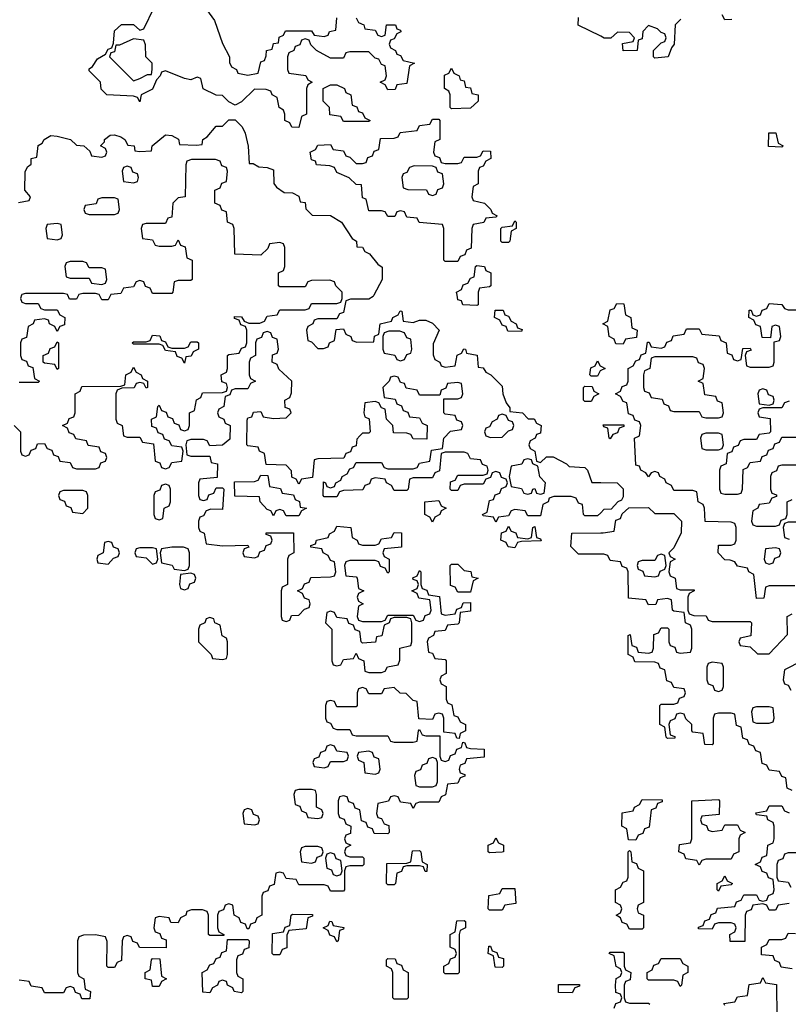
# Model space of a CAD drawing. Header units: inches. Extents: x 2774406 to 2911609, y 892737 to 1000506.
# Tile 68 of 79: x 2898172 to 2900590, y 897770 to 900867. Entities that reach past the tile are written whole.
import ezdxf

# ---------------------------------------------------------------- set-up
doc = ezdxf.new("R2010")
doc.units = ezdxf.units.IN
doc.header["$MEASUREMENT"] = 0
for name, color, linetype in [('C8899', 7, 'Continuous'), ('C8990', 7, 'Continuous'), ('C9809', 7, 'Continuous'), ('C9900', 7, 'Continuous')]:
    doc.layers.add(name, color=color, linetype=linetype)

msp = doc.modelspace()

# ---------------------------------------------------------------- linework, layer by layer
at = {"layer": 'C8899', "color": 6}
for points in [[(2898154, 899590), (2898174, 899570), (2898174, 899510), (2898178, 899498), (2898190, 899494), (2898202, 899498), (2898207.3, 899512.7), (2898222, 899518), (2898227.3, 899532.7), (2898250, 899534), (2898258, 899518), (2898272.7, 899512.7), (2898278, 899498), (2898292.7, 899492.7), (2898298, 899478), (2898330, 899474), (2898338, 899458), (2898350, 899454), (2898410, 899454), (2898422, 899458), (2898427.3, 899472.7), (2898442, 899478), (2898446, 899490), (2898442, 899502), (2898427.3, 899507.3), (2898422, 899522), (2898387.3, 899527.3), (2898382, 899542), (2898348.4, 899548.4), (2898342, 899562), (2898327.3, 899567.3), (2898322, 899582), (2898306, 899590), (2898322, 899598), (2898327.3, 899612.7), (2898342, 899618), (2898346, 899630), (2898346, 899690), (2898362, 899698), (2898367.3, 899712.7), (2898490, 899714), (2898502, 899718), (2898506, 899750), (2898522, 899758), (2898530, 899774), (2898538, 899758), (2898554, 899750), (2898558, 899738), (2898574, 899730), (2898574, 899710), (2898570, 899708), (2898562, 899722), (2898550, 899726), (2898538, 899722), (2898531.6, 899708.4), (2898492.7, 899707.3), (2898478, 899702), (2898474, 899690), (2898474, 899610), (2898478, 899598), (2898494, 899590), (2898498, 899558), (2898510, 899554), (2898550, 899554), (2898558, 899538), (2898592.7, 899532.7), (2898598, 899478), (2898612.7, 899472.7), (2898618, 899458), (2898630, 899454), (2898642, 899458), (2898650, 899474), (2898682, 899478), (2898686, 899510), (2898682, 899522), (2898650, 899526), (2898642, 899542), (2898627.3, 899547.3), (2898622, 899562), (2898607.3, 899567.3), (2898602, 899582), (2898587.3, 899587.3), (2898586, 899610), (2898602, 899618), (2898606, 899650), (2898610, 899654), (2898618, 899638), (2898632.7, 899632.7), (2898638, 899618), (2898652.7, 899612.7), (2898658, 899598), (2898672.7, 899592.7), (2898678, 899578), (2898690, 899574), (2898702, 899578), (2898706, 899590), (2898706, 899630), (2898722, 899638), (2898728.4, 899671.6), (2898742, 899678), (2898747.3, 899692.7), (2898810, 899694), (2898822, 899698), (2898826, 899710), (2898822, 899722), (2898807.3, 899727.3), (2898806, 899750), (2898822, 899758), (2898826, 899770), (2898826, 899810), (2898830, 899814), (2898862, 899818), (2898870, 899834), (2898882, 899838), (2898886, 899850), (2898886, 899890), (2898882, 899902), (2898867.3, 899907.3), (2898862, 899922), (2898847.3, 899927.3), (2898847.3, 899932.7), (2898870, 899932), (2898878, 899918), (2898892.7, 899912.7), (2898927.3, 899912.7), (2898942, 899918), (2898950, 899934), (2898982, 899938), (2898990, 899954), (2899070, 899954), (2899082, 899958), (2899090, 899974), (2899170, 899974), (2899182, 899978), (2899186, 899990), (2899186, 900000)], [(2898177.3, 900000), (2898174, 899990), (2898178, 899978), (2898190, 899974), (2898230, 899974), (2898238, 899958), (2898250, 899954), (2898290, 899954), (2898298, 899938), (2898314, 899930), (2898312.7, 899907.3), (2898298, 899902), (2898290, 899886), (2898282, 899902), (2898266, 899910), (2898262, 899922), (2898250, 899926), (2898218, 899922), (2898214, 899910), (2898198, 899902), (2898192.7, 899867.3), (2898178, 899862), (2898174, 899850), (2898174, 899810), (2898178, 899798), (2898192.7, 899792.7), (2898198, 899778), (2898212.7, 899772.7), (2898218, 899738), (2898234, 899730), (2898230, 899726), (2898170, 899726)], [(2898356.9, 900000), (2898350, 899988), (2898328, 899988), (2898322.9, 900000)], [(2898457, 900000), (2898450, 899986), (2898430, 899986), (2898423, 900000)], [(2899285.5, 900000), (2899283.6, 899996.4), (2899270, 899988), (2899212, 899988), (2899198, 899982), (2899190, 899946), (2899178, 899942), (2899170, 899926), (2899110, 899926), (2899098, 899922), (2899094, 899910), (2899078, 899902), (2899074, 899890), (2899078, 899858), (2899090, 899854), (2899110, 899832), (2899127.3, 899832.7), (2899142, 899838), (2899146, 899850), (2899162, 899858), (2899167.3, 899892.7), (2899190, 899894), (2899198, 899878), (2899214, 899870), (2899218, 899858), (2899232.7, 899852.7), (2899286, 899854), (2899288.4, 899871.6), (2899302, 899878), (2899306, 899910), (2899342, 899918), (2899346, 899930), (2899362, 899938), (2899368.8, 899951.1), (2899374, 899950), (2899378, 899918), (2899410, 899914), (2899430, 899922), (2899450, 899922), (2899470, 899912), (2899491, 899890), (2899472.7, 899847.3), (2899472.7, 899812.7), (2899478, 899798), (2899494, 899790), (2899498, 899778), (2899510, 899774), (2899542, 899778), (2899548.4, 899811.6), (2899562, 899818), (2899568.8, 899831.1), (2899574, 899830), (2899578, 899818), (2899611.3, 899811.3), (2899614, 899774), (2899630, 899772), (2899638, 899758), (2899654, 899750), (2899690, 899714), (2899691.3, 899690), (2899702, 899662), (2899714, 899646), (2899714, 899634), (2899754, 899630), (2899771.6, 899611.6), (2899790, 899611), (2899798, 899598), (2899812, 899590), (2899810, 899566), (2899798, 899562), (2899794, 899550), (2899778, 899542), (2899774, 899530), (2899778, 899518), (2899792, 899510), (2899798, 899478), (2899810, 899474), (2899828.7, 899491.3), (2899850, 899491.3), (2899892, 899470), (2899901, 899461), (2899950, 899458), (2899958, 899450), (2899971.6, 899411.6), (2900000, 899411)], [(2899614, 900000), (2899614, 899970), (2899610, 899968), (2899566, 899970), (2899562, 899982), (2899550, 899986), (2899547.7, 900000)], [(2900000, 899316), (2899990, 899306), (2899950, 899306), (2899946, 899310), (2899942, 899342), (2899930, 899346), (2899922, 899362), (2899907.3, 899367.3), (2899852.7, 899367.3), (2899838, 899362), (2899834, 899350), (2899818, 899342), (2899810, 899306), (2899770, 899306), (2899762, 899322), (2899730, 899326), (2899718, 899322), (2899710, 899306), (2899678, 899302), (2899670, 899286), (2899662, 899302), (2899630, 899306), (2899628, 899310), (2899642, 899318), (2899650, 899354), (2899662, 899358), (2899667.3, 899372.7), (2899682, 899378), (2899687.3, 899392.7), (2899702, 899398), (2899706, 899410), (2899702, 899422), (2899687.3, 899427.3), (2899682, 899442), (2899670, 899446), (2899658, 899442), (2899652.7, 899427.3), (2899638, 899422), (2899630, 899406), (2899570, 899406), (2899558, 899402), (2899550, 899386), (2899530, 899386), (2899526, 899390), (2899527.3, 899412.7), (2899542, 899418), (2899550, 899434), (2899630, 899434), (2899642, 899438), (2899646, 899450), (2899642, 899462), (2899627.3, 899467.3), (2899622, 899482), (2899590, 899486), (2899582, 899502), (2899570, 899506), (2899510, 899506), (2899498, 899502), (2899492.7, 899447.3), (2899478, 899442), (2899470, 899426), (2899410, 899426), (2899398, 899422), (2899394, 899390), (2899390, 899386), (2899350, 899386), (2899342, 899402), (2899326, 899410), (2899322, 899422), (2899290, 899426), (2899278, 899422), (2899272.7, 899407.3), (2899258, 899402), (2899251.6, 899388.4), (2899190, 899386), (2899178, 899382), (2899170, 899366), (2899130, 899366), (2899126, 899370), (2899127.3, 899412.7), (2899134, 899410), (2899138, 899398), (2899150, 899394), (2899162, 899398), (2899166, 899410), (2899182, 899418), (2899186, 899430), (2899202, 899438), (2899210, 899454), (2899222, 899458), (2899230, 899474), (2899310, 899474), (2899318, 899458), (2899330, 899454), (2899410, 899454), (2899422, 899458), (2899430, 899472), (2899462, 899478), (2899467.3, 899512.7), (2899502, 899518), (2899506, 899550), (2899527.3, 899572.7), (2899562, 899578), (2899566, 899590), (2899562, 899602), (2899547.3, 899607.3), (2899542, 899622), (2899510, 899626), (2899506, 899630), (2899506, 899674), (2899550, 899674), (2899562, 899678), (2899566, 899690), (2899562, 899722), (2899550, 899726), (2899518, 899722), (2899512.7, 899707.3), (2899498, 899702), (2899494, 899686), (2899430, 899686), (2899422, 899702), (2899387.3, 899707.3), (2899382, 899722), (2899370, 899726), (2899362, 899742), (2899350, 899746), (2899338, 899742), (2899334, 899730), (2899314, 899710), (2899318, 899678), (2899352.7, 899672.7), (2899358, 899658), (2899372.7, 899652.7), (2899378, 899638), (2899392.7, 899632.7), (2899398, 899618), (2899430, 899614), (2899438, 899598), (2899454, 899590), (2899452.7, 899547.3), (2899410, 899548), (2899402, 899562), (2899390, 899566), (2899347.3, 899567.3), (2899346, 899590), (2899326, 899610), (2899322, 899642), (2899310, 899646), (2899302, 899662), (2899290, 899666), (2899258, 899662), (2899254, 899630), (2899258, 899618), (2899271.6, 899611.6), (2899274, 899570), (2899270, 899566), (2899250, 899566), (2899242, 899558), (2899232.7, 899547.3), (2899230, 899526), (2899218, 899522), (2899212.7, 899507.3), (2899198, 899502), (2899192, 899488), (2899110, 899486), (2899098, 899482), (2899092.7, 899427.3), (2899058, 899422), (2899050, 899406), (2899042, 899422), (2899028, 899428), (2899027.3, 899447.3), (2899010, 899466), (2898947.3, 899467.3), (2898942, 899502), (2898926, 899510), (2898922, 899522), (2898890, 899526), (2898886, 899530), (2898887.3, 899607.3), (2898890, 899614), (2898902, 899618), (2898907.3, 899632.7), (2898930, 899634), (2898938, 899618), (2898970, 899612), (2899010, 899614), (2899026, 899630), (2899022, 899642), (2899007.3, 899647.3), (2899006, 899670), (2899022, 899678), (2899027.3, 899692.7), (2899028, 899730), (2898987.3, 899767.3), (2898982, 899782), (2898966, 899790), (2898967.3, 899812.7), (2898982, 899818), (2898986, 899830), (2898982, 899862), (2898967.3, 899867.3), (2898962, 899882), (2898950, 899886), (2898938, 899882), (2898932.7, 899867.3), (2898918, 899862), (2898914, 899850), (2898914, 899810), (2898898, 899802), (2898894, 899790), (2898894, 899750), (2898898, 899738), (2898914, 899730), (2898898, 899722), (2898890, 899706), (2898850, 899706), (2898838, 899702), (2898832.7, 899687.3), (2898818, 899682), (2898814, 899650), (2898798, 899642), (2898794, 899630), (2898798, 899618), (2898814, 899610), (2898818, 899598), (2898834, 899590), (2898832.7, 899547.3), (2898810, 899528), (2898770, 899526), (2898762, 899542), (2898750, 899546), (2898710, 899546), (2898698, 899542), (2898694, 899530), (2898698, 899498), (2898710, 899494), (2898770, 899494), (2898774, 899474), (2898794, 899470), (2898792.7, 899427.3), (2898738, 899422), (2898734, 899410), (2898734, 899370), (2898738, 899358), (2898750, 899354), (2898762, 899358), (2898767.3, 899372.7), (2898782, 899378), (2898790, 899394), (2898810, 899394), (2898814, 899390), (2898810, 899326), (2898772.7, 899327.3), (2898758, 899322), (2898750, 899306), (2898738, 899302), (2898734, 899290), (2898734, 899270), (2898738, 899258), (2898751.6, 899251.6), (2898758, 899218), (2898810, 899212), (2898890, 899214), (2898892.7, 899207.3), (2898878, 899202), (2898874, 899190), (2898878, 899178), (2898910, 899174), (2898922, 899178), (2898927.3, 899192.7), (2898942, 899198), (2898947.3, 899212.7), (2898962, 899218), (2898966, 899230), (2898962, 899242), (2898947.3, 899247.3), (2898947.3, 899252.7), (2899032.7, 899252.7), (2899034, 899190), (2899018, 899182), (2899014, 899170), (2899014, 899090), (2898998, 899082), (2898994, 899070), (2898994, 898990), (2898998, 898978), (2899010, 898974), (2899022, 898978), (2899027.3, 898992.7), (2899050, 898994), (2899067.3, 899012.7), (2899082, 899018), (2899086, 899030), (2899082, 899042), (2899067.3, 899047.3), (2899062, 899062), (2899046, 899070), (2899062, 899078), (2899067.3, 899092.7), (2899082, 899098), (2899087.3, 899112.7), (2899150, 899114), (2899162, 899118), (2899166, 899130), (2899162, 899162), (2899150, 899166), (2899142, 899182), (2899126, 899190), (2899122, 899202), (2899087.3, 899207.3), (2899087.3, 899212.7), (2899102, 899218), (2899106, 899230), (2899142, 899238), (2899146, 899250), (2899162, 899258), (2899170, 899274), (2899214, 899270), (2899218, 899238), (2899234, 899230), (2899238, 899218), (2899250, 899214), (2899290, 899214), (2899302, 899218), (2899310, 899234), (2899342, 899238), (2899350, 899254), (2899372.7, 899252.7), (2899372.7, 899207.3), (2899318, 899202), (2899314, 899190), (2899318, 899178), (2899334, 899170), (2899334, 899130), (2899330, 899126), (2899322, 899142), (2899307.3, 899147.3), (2899302, 899162), (2899290, 899166), (2899210, 899166), (2899198, 899162), (2899194, 899150), (2899198, 899118), (2899230, 899114), (2899234, 899110), (2899238, 899078), (2899254, 899070), (2899238, 899062), (2899234, 899050), (2899238, 899038), (2899252, 899030), (2899238, 899022), (2899234, 898990), (2899238, 898978), (2899250, 898974), (2899310, 898974), (2899322, 898978), (2899330, 898994), (2899410, 898994), (2899418, 898978), (2899430, 898974), (2899442, 898978), (2899447.3, 898992.7), (2899462, 898998), (2899466, 899010), (2899462, 899042), (2899427.3, 899047.3), (2899422, 899062), (2899406, 899070), (2899422, 899078), (2899426, 899090), (2899422, 899102), (2899410, 899106), (2899408.4, 899111.6), (2899422, 899118), (2899430, 899134), (2899434, 899130), (2899434, 899090), (2899438, 899078), (2899452.7, 899072.7), (2899458, 899058), (2899492.7, 899052.7), (2899498, 898998), (2899510, 898994), (2899542, 898998), (2899547.3, 899012.7), (2899562, 899018), (2899567.3, 899032.7), (2899590, 899034), (2899590, 899006), (2899558, 899002), (2899554, 898970), (2899550, 898966), (2899518, 898962), (2899510, 898946), (2899478, 898942), (2899474, 898930), (2899458, 898922), (2899454, 898910), (2899458, 898878), (2899470, 898874), (2899478, 898858), (2899510, 898854), (2899514, 898850), (2899514, 898810), (2899498, 898802), (2899494, 898790), (2899498, 898778), (2899514, 898770), (2899514, 898730), (2899518, 898718), (2899531.6, 898711.6), (2899538, 898678), (2899550, 898674), (2899558, 898658), (2899574, 898650), (2899574, 898630), (2899558, 898622), (2899554, 898606), (2899547.3, 898607.3), (2899542, 898622), (2899506, 898626), (2899506, 898670), (2899502, 898682), (2899490, 898686), (2899478, 898682), (2899470, 898666), (2899427.3, 898667.3), (2899422, 898722), (2899410, 898726), (2899387.3, 898747.3), (2899368.4, 898748.4), (2899350, 898766), (2899318, 898762), (2899310, 898746), (2899270, 898746), (2899262, 898762), (2899250, 898766), (2899238, 898762), (2899234, 898750), (2899234, 898710), (2899230, 898706), (2899170, 898706), (2899162, 898722), (2899150, 898726), (2899138, 898722), (2899134, 898710), (2899134, 898670), (2899138, 898658), (2899150, 898654), (2899158, 898638), (2899170, 898634), (2899210, 898634), (2899218, 898618), (2899230, 898614), (2899330, 898614), (2899338, 898598), (2899350, 898594), (2899410, 898594), (2899422, 898598), (2899426, 898630), (2899430, 898634), (2899438, 898618), (2899450, 898614), (2899494, 898614), (2899494, 898550), (2899498, 898538), (2899510, 898534), (2899522, 898538), (2899527.3, 898552.7), (2899542, 898558), (2899547.3, 898572.7), (2899562, 898578), (2899566, 898594), (2899572.7, 898592.7), (2899578, 898578), (2899590, 898574), (2899632.7, 898572.7), (2899632.7, 898547.3), (2899578, 898542), (2899572.7, 898527.3), (2899558, 898522), (2899554, 898510), (2899558, 898498), (2899572.7, 898492.7), (2899572.7, 898487.3), (2899558, 898482), (2899550, 898466), (2899518, 898462), (2899511.6, 898428.4), (2899498, 898422), (2899490, 898406), (2899430, 898406), (2899418, 898402), (2899410, 898386), (2899402, 898402), (2899370, 898406), (2899362, 898422), (2899350, 898426), (2899338, 898422), (2899331.6, 898408.4), (2899298, 898402), (2899294, 898370), (2899298, 898358), (2899310, 898354), (2899318, 898338), (2899332.7, 898332.7), (2899334, 898310), (2899330, 898306), (2899287.3, 898307.3), (2899282, 898322), (2899267.3, 898327.3), (2899262, 898342), (2899247.3, 898347.3), (2899242, 898382), (2899227.3, 898387.3), (2899222, 898402), (2899207.3, 898407.3), (2899202, 898422), (2899190, 898426), (2899178, 898422), (2899174, 898410), (2899174, 898370), (2899178, 898358), (2899192.7, 898352.7), (2899198, 898338), (2899214, 898330), (2899212.7, 898307.3), (2899198, 898302), (2899194, 898290), (2899198, 898278), (2899214, 898270), (2899198, 898262), (2899194, 898250), (2899198, 898238), (2899210, 898234), (2899250, 898234), (2899254, 898230), (2899254, 898210), (2899250, 898206), (2899210, 898206), (2899198, 898202), (2899194, 898190), (2899194, 898130), (2899190, 898126), (2899150, 898126), (2899142, 898142), (2899130, 898146), (2899050, 898146), (2899042, 898162), (2899010, 898166), (2899002, 898182), (2898990, 898186), (2898978, 898182), (2898972.7, 898147.3), (2898958, 898142), (2898952.7, 898127.3), (2898938, 898122), (2898934, 898110), (2898934, 898050), (2898918, 898042), (2898912.7, 898027.3), (2898898, 898022), (2898892.7, 898007.3), (2898887.3, 898007.3), (2898882, 898022), (2898867.3, 898027.3), (2898862, 898042), (2898846, 898050), (2898842, 898082), (2898830, 898086), (2898818, 898082), (2898812.7, 898067.3), (2898798, 898062), (2898794, 898050), (2898794, 898010), (2898798, 897998), (2898814, 897990), (2898814, 897986), (2898770, 897986), (2898766, 897990), (2898766, 898050), (2898762, 898062), (2898747.3, 898067.3), (2898712.7, 898067.3), (2898698, 898062), (2898694, 898050), (2898678, 898042), (2898670, 898026), (2898647.3, 898027.3), (2898642, 898042), (2898610, 898046), (2898598, 898042), (2898594, 898010), (2898598, 897998), (2898612.7, 897992.7), (2898618, 897978), (2898632.7, 897972.7), (2898632.7, 897947.3), (2898548.4, 897948.4), (2898542, 897962), (2898527.3, 897967.3), (2898522, 897982), (2898510, 897986), (2898498, 897982), (2898494, 897970), (2898492, 897908), (2898478, 897902), (2898470, 897886), (2898450, 897886), (2898446, 897890), (2898447.3, 897967.3), (2898442, 897982), (2898410, 897988), (2898372.7, 897987.3), (2898358, 897982), (2898354, 897970), (2898354, 897870), (2898358, 897858), (2898374, 897850), (2898378, 897818), (2898394, 897810), (2898392.7, 897787.3), (2898367.3, 897787.3), (2898362, 897802), (2898347.3, 897807.3), (2898342, 897822), (2898330, 897826), (2898318, 897822), (2898310, 897806), (2898250, 897806), (2898242, 897822), (2898207.3, 897827.3), (2898202, 897842), (2898170, 897846)], [(2900000, 899763), (2899998, 899762), (2899990, 899746), (2899970, 899746), (2899966, 899750), (2899968.4, 899771.6), (2899982, 899778), (2899990, 899794), (2899998, 899778), (2900000, 899777)], [(2900000, 899186), (2899930, 899186), (2899906, 899210), (2899908.4, 899251.6), (2900000, 899252.6)]]:
    msp.add_lwpolyline(points, dxfattribs=at)
for points in [[(2899750, 899886), (2899707.3, 899887.3), (2899702, 899902), (2899690, 899906), (2899682, 899922), (2899666, 899930), (2899667.3, 899952.7), (2899692.7, 899952.7), (2899698, 899938), (2899710, 899934), (2899718, 899918), (2899734, 899910), (2899738, 899898), (2899752.7, 899892.7)], [(2899367.3, 899887.3), (2899332.7, 899887.3), (2899318, 899882), (2899314, 899870), (2899314, 899830), (2899318, 899818), (2899351.6, 899811.6), (2899358, 899798), (2899370, 899794), (2899382, 899798), (2899390, 899814), (2899402, 899818), (2899406, 899830), (2899402, 899862), (2899390, 899866), (2899382, 899882)], [(2898290, 899766), (2898282, 899782), (2898250, 899786), (2898246, 899790), (2898246, 899810), (2898262, 899818), (2898267.3, 899832.7), (2898282, 899838), (2898290, 899854), (2898294, 899850), (2898294, 899770)], [(2898650, 899834), (2898690, 899834), (2898702, 899838), (2898710, 899854), (2898730, 899854), (2898734, 899850), (2898734, 899830), (2898718, 899822), (2898711.6, 899808.4), (2898694, 899806), (2898690, 899786), (2898682, 899802), (2898667.3, 899807.3), (2898662, 899822), (2898630, 899826), (2898622, 899842), (2898610, 899846), (2898530, 899846), (2898526, 899850), (2898530, 899854), (2898570, 899854), (2898582, 899858), (2898590, 899874), (2898612.7, 899872.7), (2898618, 899858), (2898630, 899854), (2898638, 899838)], [(2899950, 899666), (2899946, 899670), (2899946, 899710), (2899950, 899714), (2899972.7, 899712.7), (2899978, 899698), (2899994, 899690), (2899978, 899682), (2899970, 899666)], [(2899690, 899626), (2899678, 899622), (2899674, 899610), (2899658, 899602), (2899650, 899586), (2899638, 899582), (2899634, 899570), (2899638, 899558), (2899652.7, 899552.7), (2899690, 899554), (2899710, 899574), (2899722, 899578), (2899726, 899590), (2899722, 899602), (2899710, 899606), (2899702, 899622)], [(2899770, 899486), (2899758, 899482), (2899751.6, 899468.4), (2899718, 899462), (2899712, 899430), (2899718, 899398), (2899750, 899392), (2899758, 899378), (2899770, 899374), (2899782, 899378), (2899786, 899390), (2899792, 899392), (2899798, 899378), (2899810, 899374), (2899822, 899378), (2899826, 899410), (2899808.4, 899428.4), (2899802, 899462), (2899786, 899470), (2899782, 899482)], [(2899010, 899306), (2899002, 899322), (2898990, 899326), (2898978, 899322), (2898970, 899306), (2898962, 899322), (2898950, 899326), (2898928, 899350), (2898926, 899366), (2898848.4, 899368.4), (2898847.3, 899412.7), (2898910, 899414), (2898922, 899418), (2898930, 899434), (2898952.7, 899432.7), (2898958, 899398), (2898992, 899392), (2898998, 899378), (2899032.7, 899372.7), (2899038, 899358), (2899051.6, 899351.6), (2899054, 899334), (2899074, 899330), (2899058, 899322), (2899050, 899306)], [(2898370, 899386), (2898310, 899386), (2898298, 899382), (2898294, 899370), (2898298, 899358), (2898312.7, 899352.7), (2898318, 899338), (2898332.7, 899332.7), (2898338, 899318), (2898370, 899314), (2898386, 899330), (2898386, 899370), (2898382, 899382)], [(2898630, 899406), (2898618, 899402), (2898612.7, 899387.3), (2898598, 899382), (2898594, 899370), (2898594, 899310), (2898598, 899298), (2898610, 899294), (2898622, 899298), (2898626, 899330), (2898642, 899338), (2898646, 899350), (2898646, 899390), (2898642, 899402)], [(2899470, 899286), (2899462, 899302), (2899446, 899310), (2899446, 899350), (2899490, 899354), (2899498, 899338), (2899514, 899330), (2899498, 899322), (2899494, 899310), (2899478, 899302)], [(2899770, 899234), (2899782, 899238), (2899786, 899270), (2899792.7, 899272.7), (2899798, 899238), (2899810, 899234), (2899812.7, 899227.3), (2899750, 899226), (2899738, 899222), (2899730, 899206), (2899708.4, 899208.4), (2899702, 899222), (2899686, 899230), (2899687.3, 899252.7), (2899702, 899258), (2899710, 899274), (2899718, 899258), (2899732.7, 899252.7), (2899738, 899238)], [(2898450, 899226), (2898438, 899222), (2898434, 899190), (2898418, 899182), (2898414, 899170), (2898418, 899158), (2898450, 899154), (2898467.3, 899172.7), (2898482, 899178), (2898486, 899190), (2898482, 899202), (2898467.3, 899207.3), (2898462, 899222)], [(2898590, 899206), (2898550, 899206), (2898538, 899202), (2898534, 899190), (2898538, 899178), (2898570, 899174), (2898590, 899154), (2898602, 899158), (2898606, 899170), (2898602, 899202)], [(2898650, 899208), (2898618, 899202), (2898614, 899190), (2898618, 899158), (2898651.6, 899151.6), (2898658, 899138), (2898690, 899134), (2898702, 899138), (2898706, 899150), (2898706, 899190), (2898702, 899202), (2898687.3, 899207.3)], [(2899550, 899066), (2899542, 899082), (2899527.3, 899087.3), (2899526, 899150), (2899530, 899154), (2899550, 899154), (2899570, 899134), (2899591.2, 899131.1), (2899594, 899114), (2899614, 899110), (2899598, 899102), (2899590, 899066)], [(2898710, 899126), (2898678, 899122), (2898674, 899090), (2898678, 899078), (2898690, 899074), (2898702, 899078), (2898707.3, 899092.7), (2898722, 899098), (2898726, 899110), (2898722, 899122)], [(2898770, 898986), (2898758, 898982), (2898754, 898970), (2898738, 898962), (2898734, 898950), (2898734, 898910), (2898774, 898870), (2898778, 898858), (2898810, 898854), (2898822, 898858), (2898826, 898870), (2898826, 898910), (2898822, 898922), (2898808.4, 898928.4), (2898802, 898962), (2898786, 898970), (2898782, 898982)], [(2899150, 899006), (2899138, 899002), (2899134, 898970), (2899154, 898950), (2899154, 898850), (2899158, 898838), (2899170, 898834), (2899182, 898838), (2899190, 898854), (2899222, 898858), (2899230, 898874), (2899238, 898858), (2899254, 898850), (2899258, 898818), (2899270, 898814), (2899310, 898814), (2899322, 898818), (2899328.4, 898831.6), (2899362, 898838), (2899367.3, 898852.7), (2899368, 898890), (2899402, 898898), (2899406, 898910), (2899406, 898970), (2899402, 898982), (2899390, 898986), (2899350, 898986), (2899338, 898982), (2899334, 898970), (2899318, 898962), (2899311.3, 898928.7), (2899294, 898926), (2899291.2, 898908.9), (2899250, 898906), (2899246, 898910), (2899242, 898942), (2899227.3, 898947.3), (2899222, 898962), (2899207.3, 898967.3), (2899202, 898982), (2899170, 898986), (2899162, 899002)], [(2899150, 898586), (2899138, 898582), (2899132.7, 898567.3), (2899118, 898562), (2899112.7, 898547.3), (2899098, 898542), (2899094, 898530), (2899098, 898518), (2899130, 898514), (2899142, 898518), (2899150, 898534), (2899190, 898534), (2899202, 898538), (2899206, 898550), (2899202, 898562), (2899170, 898566), (2899162, 898582)], [(2899270, 898566), (2899238, 898562), (2899234, 898550), (2899238, 898538), (2899254, 898530), (2899258, 898498), (2899290, 898494), (2899302, 898498), (2899306, 898510), (2899302, 898542), (2899287.3, 898547.3), (2899282, 898562)], [(2899470, 898546), (2899458, 898542), (2899452.7, 898527.3), (2899438, 898522), (2899432.7, 898507.3), (2899418, 898502), (2899414, 898490), (2899418, 898458), (2899430, 898454), (2899470, 898454), (2899482, 898458), (2899486, 898470), (2899486, 898530), (2899482, 898542)], [(2899090, 898446), (2899050, 898446), (2899038, 898442), (2899034, 898430), (2899038, 898398), (2899052.7, 898392.7), (2899058, 898378), (2899072.7, 898372.7), (2899078, 898358), (2899110, 898354), (2899122, 898358), (2899126, 898370), (2899122, 898382), (2899106, 898390), (2899106, 898430), (2899102, 898442)], [(2898890, 898386), (2898878, 898382), (2898874, 898370), (2898878, 898338), (2898910, 898334), (2898922, 898338), (2898926, 898350), (2898922, 898362), (2898907.3, 898367.3), (2898902, 898382)], [(2899650, 898246), (2899646, 898250), (2899646, 898270), (2899662, 898278), (2899670, 898294), (2899678, 898278), (2899694, 898270), (2899694, 898250), (2899690, 898248)], [(2899110, 898266), (2899070, 898266), (2899058, 898262), (2899054, 898250), (2899058, 898218), (2899090, 898214), (2899102, 898218), (2899107.3, 898232.7), (2899122, 898238), (2899126, 898250), (2899122, 898262)], [(2899150, 898246), (2899138, 898242), (2899134, 898230), (2899138, 898198), (2899152.7, 898192.7), (2899158, 898178), (2899170, 898174), (2899182, 898178), (2899186, 898190), (2899182, 898222), (2899167.3, 898227.3), (2899162, 898242)], [(2899447.3, 898187.3), (2899442, 898202), (2899430, 898206), (2899390, 898206), (2899378, 898202), (2899372.7, 898187.3), (2899358, 898182), (2899354, 898150), (2899350, 898146), (2899330, 898146), (2899326, 898150), (2899327.3, 898212.7), (2899390, 898214), (2899402, 898218), (2899407.3, 898252.7), (2899430, 898254), (2899434, 898250), (2899438, 898218), (2899454, 898210), (2899452.7, 898187.3)], [(2899650, 898066), (2899646, 898070), (2899647.3, 898112.7), (2899682, 898118), (2899690, 898134), (2899730, 898134), (2899732.7, 898087.3), (2899698, 898082), (2899690, 898066)], [(2898970, 897926), (2898966, 897930), (2898967.3, 897992.7), (2899002, 897998), (2899007.3, 898012.7), (2899022, 898018), (2899026, 898050), (2899030, 898054), (2899092.7, 898052.7), (2899092.7, 898047.3), (2899078, 898042), (2899072.7, 898007.3), (2899018, 898002), (2899012.7, 897987.3), (2899012, 897948), (2898998, 897942), (2898990, 897926)], [(2899170, 897966), (2899162, 897982), (2899147.3, 897987.3), (2899142, 898002), (2899126, 898010), (2899142, 898018), (2899148, 898032), (2899154, 898030), (2899158, 898018), (2899191.6, 898011.6), (2899190, 898006), (2899178, 898002), (2899174, 897970)], [(2899510, 897866), (2899506, 897870), (2899506, 897890), (2899522, 897898), (2899527.3, 897912.7), (2899542, 897918), (2899546, 897930), (2899542, 897942), (2899526, 897950), (2899526, 897990), (2899542, 897998), (2899547.3, 898032.7), (2899570, 898034), (2899574, 898030), (2899574, 898010), (2899558, 898002), (2899554, 897990), (2899554, 897870), (2899550, 897866)], [(2898870, 897806), (2898846, 897810), (2898842, 897822), (2898826, 897830), (2898822, 897842), (2898810, 897846), (2898798, 897842), (2898794, 897830), (2898778, 897822), (2898770, 897806), (2898748.4, 897808.4), (2898746, 897870), (2898762, 897878), (2898770, 897894), (2898782, 897898), (2898790, 897914), (2898802, 897918), (2898807.3, 897932.7), (2898822, 897938), (2898826, 897974), (2898890, 897974), (2898894, 897970), (2898892.7, 897947.3), (2898878, 897942), (2898872.7, 897927.3), (2898858, 897922), (2898854, 897910), (2898854, 897870), (2898858, 897858), (2898874, 897850), (2898874, 897810)], [(2899690, 897886), (2899667.3, 897887.3), (2899662, 897922), (2899646, 897930), (2899647.3, 897952.7), (2899652.7, 897952.7), (2899658, 897938), (2899672.7, 897932.7), (2899678, 897918), (2899694, 897914), (2899694, 897890)], [(2898590, 897826), (2898586, 897846), (2898566, 897850), (2898566, 897870), (2898582, 897878), (2898586, 897910), (2898590, 897914), (2898612.7, 897912.7), (2898618, 897858), (2898634, 897850), (2898618, 897842), (2898610, 897826)], [(2899350, 897786), (2899346, 897790), (2899346, 897870), (2899342, 897882), (2899326, 897890), (2899326, 897910), (2899330, 897914), (2899352.7, 897912.7), (2899358, 897898), (2899372.7, 897892.7), (2899378, 897878), (2899394, 897870), (2899394, 897790), (2899390, 897786)], [(2899910, 897806), (2899867.3, 897807.3), (2899867.3, 897832.7), (2899932.7, 897832.7), (2899932.7, 897827.3), (2899918, 897822)]]:
    msp.add_lwpolyline(points, close=True, dxfattribs=at)
at = {"layer": 'C8990', "color": 6}
for points in [[(2899230, 900872), (2899238, 900858), (2899254, 900850), (2899258, 900838), (2899290, 900834), (2899298, 900818), (2899310, 900814), (2899322, 900818), (2899326, 900850), (2899354, 900850), (2899358, 900838), (2899370, 900834), (2899371.2, 900828.9), (2899358, 900822), (2899350, 900806), (2899338, 900802), (2899334, 900790), (2899338, 900778), (2899354, 900770), (2899358, 900758), (2899370, 900754), (2899378, 900738), (2899414, 900730), (2899398, 900722), (2899390, 900666), (2899358, 900662), (2899352.7, 900647.3), (2899330, 900646), (2899322, 900662), (2899306, 900670), (2899322, 900678), (2899326, 900690), (2899322, 900722), (2899310, 900726), (2899302, 900742), (2899290, 900746), (2899270, 900766), (2899210, 900766), (2899198, 900762), (2899190, 900746), (2899150, 900746), (2899106, 900770), (2899087.3, 900787.3), (2899082, 900802), (2899070, 900806), (2899058, 900802), (2899052.7, 900787.3), (2899038, 900782), (2899034, 900770), (2899018, 900762), (2899014, 900750), (2899014, 900710), (2899018, 900698), (2899071.6, 900691.6), (2899078, 900678), (2899092, 900670), (2899078, 900662), (2899074, 900650), (2899074, 900570), (2899058, 900562), (2899050, 900528), (2899028.4, 900528.4), (2899022, 900542), (2899006, 900550), (2899006, 900570), (2899002, 900582), (2898988, 900590), (2898982, 900622), (2898966, 900630), (2898962, 900642), (2898947.3, 900647.3), (2898910, 900648), (2898870, 900608.7), (2898850, 900598), (2898830, 900608), (2898810, 900628), (2898790, 900629), (2898749.4, 900649.4), (2898742, 900682), (2898730, 900686), (2898710, 900678), (2898690, 900682), (2898630, 900706), (2898618, 900702), (2898614, 900690), (2898602, 900678), (2898590, 900648), (2898554, 900630), (2898550, 900608.7), (2898542, 900622), (2898530, 900626), (2898446, 900630), (2898428.4, 900648.4), (2898426, 900670), (2898390, 900706), (2898390, 900712), (2898400.4, 900719.6), (2898416.4, 900743.6), (2898442, 900758), (2898450, 900774), (2898462, 900778), (2898467.3, 900792.7), (2898470, 900832), (2898491.6, 900851.6), (2898530, 900852), (2898550, 900834), (2898562, 900838), (2898594.6, 900905.4)], [(2898751.3, 900910), (2898784.5, 900864.5), (2898810, 900792), (2898831.3, 900750), (2898832, 900732), (2898838, 900718), (2898854, 900710), (2898858, 900698), (2898890, 900692), (2898922, 900698), (2898930, 900734), (2898942, 900738), (2898947.3, 900752.7), (2898948, 900770), (2898966, 900774), (2898970, 900792), (2898986, 900794), (2898988.4, 900811.6), (2899002, 900818), (2899008.4, 900831.6), (2899090, 900832), (2899098, 900818), (2899130, 900814), (2899142, 900818), (2899146, 900830), (2899166, 900834), (2899170, 900872)], [(2900000, 900814.4), (2899929.1, 900849.1), (2899930, 900874)], [(2898168.4, 900291.6), (2898202, 900298), (2898206, 900310), (2898188, 900330), (2898188.4, 900388.4), (2898196.4, 900403.6), (2898207.3, 900412.7), (2898208, 900430), (2898226, 900434), (2898229.3, 900470.7), (2898242, 900478), (2898248.7, 900490), (2898270, 900502.8), (2898290, 900500.7), (2898332, 900490), (2898350, 900472), (2898374, 900470), (2898392.7, 900452.7), (2898398, 900438), (2898430, 900434), (2898442, 900438), (2898446, 900450), (2898442, 900462), (2898426, 900470), (2898438, 900482), (2898438, 900490), (2898456.4, 900503.6), (2898470, 900504.7), (2898490, 900498), (2898502, 900490), (2898511.6, 900471.6), (2898532, 900470), (2898534, 900454), (2898550, 900452), (2898586, 900454), (2898588, 900470), (2898630, 900504.7), (2898650, 900502), (2898670.9, 900490.9), (2898674, 900474), (2898728.4, 900471.6), (2898746, 900474), (2898748, 900490), (2898762, 900498), (2898790, 900531.3), (2898810, 900532), (2898830, 900552), (2898850, 900552), (2898871.3, 900530), (2898881, 900510), (2898891, 900469), (2898894, 900414), (2898906, 900414), (2898923.6, 900403.6), (2898950, 900402), (2898970, 900394), (2898971.6, 900351.6), (2898979.6, 900339.6), (2899003.6, 900323.6), (2899030, 900322), (2899050, 900312), (2899054, 900294), (2899070, 900292), (2899072, 900272), (2899092, 900252), (2899149.1, 900250.9), (2899184.7, 900230), (2899218, 900178), (2899231.3, 900170), (2899232.7, 900152.7), (2899250, 900151.3), (2899258, 900138), (2899272, 900130), (2899298, 900098), (2899312, 900088), (2899312, 900050), (2899285.5, 900000)], [(2899186, 900000), (2899186, 900010), (2899166, 900030), (2899162, 900042), (2899147.3, 900047.3), (2899090, 900046), (2899078, 900042), (2899070, 900026), (2898990, 900026), (2898986, 900030), (2898986, 900070), (2899002, 900078), (2899006, 900090), (2899006, 900150), (2899002, 900162), (2898990, 900166), (2898958, 900162), (2898952.7, 900147.3), (2898930, 900126), (2898848.7, 900128.7), (2898846, 900210), (2898842, 900222), (2898826, 900230), (2898822, 900262), (2898807.3, 900267.3), (2898802, 900282), (2898786, 900290), (2898786, 900330), (2898802, 900338), (2898807.3, 900352.7), (2898822, 900358), (2898826, 900390), (2898822, 900402), (2898807.3, 900407.3), (2898802, 900422), (2898787.3, 900427.3), (2898712.7, 900427.3), (2898698, 900422), (2898694, 900410), (2898692, 900310), (2898670, 900306), (2898654, 900290), (2898650, 900246), (2898638, 900242), (2898630, 900226), (2898570, 900226), (2898558, 900222), (2898554, 900210), (2898558, 900178), (2898590, 900174), (2898598, 900158), (2898610, 900154), (2898650, 900154), (2898662, 900158), (2898670, 900174), (2898678, 900158), (2898692.7, 900152.7), (2898698, 900118), (2898714, 900110), (2898714, 900050), (2898710, 900046), (2898670, 900046), (2898658, 900042), (2898654, 900010), (2898650, 900006), (2898590, 900006), (2898582, 900022), (2898567.3, 900027.3), (2898562, 900042), (2898550, 900046), (2898538, 900042), (2898530, 900026), (2898498, 900022), (2898490, 900006), (2898458, 900002), (2898457, 900000)], [(2899547.7, 900000), (2899546, 900010), (2899562, 900018), (2899567.3, 900032.7), (2899582, 900038), (2899590, 900054), (2899602, 900058), (2899606, 900090), (2899610, 900094), (2899634, 900090), (2899638, 900078), (2899654, 900070), (2899654, 900030), (2899650, 900026), (2899618, 900022), (2899614, 900010), (2899614, 900000)], [(2898322.9, 900000), (2898322, 900002), (2898310, 900006), (2898190, 900006), (2898178, 900002), (2898177.3, 900000)], [(2898423, 900000), (2898422, 900002), (2898410, 900006), (2898370, 900006), (2898358, 900002), (2898356.9, 900000)]]:
    msp.add_lwpolyline(points, dxfattribs=at)
for points in [[(2898530, 900806), (2898486, 900786), (2898474, 900786), (2898470, 900766), (2898458, 900762), (2898454, 900750), (2898530, 900674), (2898550, 900682), (2898574, 900694), (2898586, 900694), (2898588, 900710), (2898588, 900730), (2898569, 900750), (2898568, 900788), (2898562, 900802)], [(2899530, 900586), (2899526, 900590), (2899526, 900630), (2899522, 900642), (2899508, 900650), (2899508, 900692), (2899522, 900698), (2899530, 900714), (2899538, 900698), (2899554, 900690), (2899558, 900678), (2899570, 900674), (2899574, 900654), (2899590, 900652), (2899594, 900634), (2899614, 900630), (2899614, 900610), (2899590, 900588)], [(2899190, 900546), (2899182, 900562), (2899147.3, 900567.3), (2899146, 900590), (2899126, 900610), (2899126, 900650), (2899150, 900662), (2899170, 900662), (2899194, 900650), (2899198, 900638), (2899214, 900630), (2899218, 900598), (2899232.7, 900592.7), (2899238, 900578), (2899250, 900574), (2899258, 900558), (2899274, 900550), (2899270, 900546)], [(2899510, 900414), (2899550, 900414), (2899562, 900418), (2899570, 900434), (2899610, 900434), (2899622, 900438), (2899630, 900454), (2899652.7, 900452.7), (2899654, 900430), (2899638, 900422), (2899630, 900406), (2899618, 900402), (2899614, 900390), (2899614, 900350), (2899598, 900342), (2899594, 900310), (2899598, 900298), (2899634, 900290), (2899654, 900270), (2899658, 900258), (2899674, 900250), (2899670, 900246), (2899638, 900242), (2899631.6, 900228.4), (2899598, 900222), (2899594, 900210), (2899592, 900148), (2899578, 900142), (2899572.7, 900127.3), (2899558, 900122), (2899550, 900106), (2899510, 900106), (2899506, 900110), (2899506, 900210), (2899502, 900222), (2899428.4, 900228.4), (2899422, 900242), (2899390, 900246), (2899382, 900262), (2899370, 900266), (2899358, 900262), (2899352, 900248), (2899330, 900248), (2899322, 900262), (2899310, 900266), (2899270, 900266), (2899262, 900302), (2899250, 900306), (2899247.3, 900347.3), (2899230, 900348.7), (2899208.8, 900368.9), (2899170, 900386), (2899162, 900402), (2899147.3, 900407.3), (2899106, 900410), (2899102, 900422), (2899090, 900426), (2899086, 900450), (2899102, 900458), (2899110, 900472), (2899150, 900474), (2899158, 900458), (2899190, 900454), (2899198, 900438), (2899210, 900434), (2899230, 900414), (2899250, 900414), (2899262, 900418), (2899267.3, 900432.7), (2899282, 900438), (2899287.3, 900452.7), (2899302, 900458), (2899307.3, 900492.7), (2899350, 900494), (2899362, 900498), (2899368.4, 900511.6), (2899422, 900518), (2899430, 900534), (2899462, 900538), (2899470, 900554), (2899490, 900554), (2899494, 900550), (2899494, 900490), (2899478, 900482), (2899474, 900450), (2899478, 900438), (2899492.7, 900432.7), (2899498, 900418)], [(2898510, 900406), (2898498, 900402), (2898494, 900390), (2898498, 900358), (2898530, 900354), (2898542, 900358), (2898546, 900370), (2898542, 900382), (2898527.3, 900387.3), (2898522, 900402)], [(2899412.7, 900407.3), (2899398, 900402), (2899390, 900386), (2899378, 900382), (2899374, 900370), (2899378, 900338), (2899392.7, 900332.7), (2899452, 900332), (2899458, 900318), (2899470, 900314), (2899482, 900318), (2899487.3, 900332.7), (2899502, 900338), (2899506, 900350), (2899502, 900382), (2899487.3, 900387.3), (2899482, 900402), (2899470, 900406)], [(2898470, 900306), (2898430, 900306), (2898418, 900302), (2898412.7, 900287.3), (2898378, 900282), (2898374, 900270), (2898378, 900258), (2898390, 900254), (2898470, 900254), (2898482, 900258), (2898486, 900270), (2898482, 900302)], [(2898290, 900226), (2898258, 900222), (2898254, 900210), (2898258, 900178), (2898290, 900174), (2898302, 900178), (2898306, 900190), (2898302, 900222)], [(2899690, 900166), (2899686, 900170), (2899686, 900210), (2899690, 900214), (2899722, 900218), (2899730, 900234), (2899734, 900230), (2899734, 900210), (2899718, 900202), (2899714, 900170), (2899710, 900166)], [(2898370, 900106), (2898330, 900106), (2898318, 900102), (2898314, 900090), (2898318, 900058), (2898330, 900054), (2898390, 900054), (2898398, 900038), (2898430, 900034), (2898442, 900038), (2898446, 900050), (2898442, 900082), (2898430, 900086), (2898390, 900086), (2898382, 900102)]]:
    msp.add_lwpolyline(points, close=True, dxfattribs=at)
at = {"layer": 'C9809', "color": 6}
for points in [[(2900070, 899846), (2900047.3, 899847.3), (2900042, 899862), (2900026, 899870), (2900022, 899902), (2900006, 899910), (2900022, 899918), (2900030, 899954), (2900042, 899958), (2900050, 899974), (2900072.7, 899972.7), (2900078, 899938), (2900094, 899930), (2900098, 899898), (2900114, 899890), (2900112.7, 899867.3), (2900078, 899862)], [(2900290, 899806), (2900170, 899806), (2900158, 899802), (2900154, 899770), (2900138, 899762), (2900134, 899750), (2900134, 899710), (2900138, 899698), (2900152.7, 899692.7), (2900158, 899678), (2900192.7, 899672.7), (2900198, 899658), (2900212.7, 899652.7), (2900218, 899638), (2900230, 899634), (2900310, 899634), (2900318, 899618), (2900330, 899614), (2900370, 899614), (2900382, 899618), (2900386, 899630), (2900382, 899662), (2900367.3, 899667.3), (2900362, 899682), (2900327.3, 899687.3), (2900322, 899722), (2900306, 899730), (2900322, 899738), (2900326, 899770), (2900322, 899782), (2900307.3, 899787.3), (2900302, 899802)], [(2900510, 899706), (2900498, 899702), (2900494, 899690), (2900498, 899658), (2900530, 899654), (2900542, 899658), (2900546, 899670), (2900542, 899682), (2900527.3, 899687.3), (2900522, 899702)], [(2900030, 899548), (2900026, 899550), (2900022, 899582), (2900010, 899586), (2900007.3, 899592.7), (2900072.7, 899592.7), (2900072.7, 899587.3), (2900058, 899582), (2900052.7, 899567.3), (2900038, 899562)], [(2900370, 899566), (2900330, 899566), (2900318, 899562), (2900314, 899550), (2900318, 899518), (2900330, 899514), (2900370, 899514), (2900382, 899518), (2900386, 899530), (2900382, 899562)], [(2900550, 899206), (2900518, 899202), (2900514, 899170), (2900518, 899158), (2900530, 899154), (2900542, 899158), (2900547.3, 899172.7), (2900562, 899178), (2900566, 899190), (2900562, 899202)], [(2900190, 899186), (2900178, 899182), (2900170, 899166), (2900130, 899166), (2900118, 899162), (2900114, 899150), (2900118, 899138), (2900132.7, 899132.7), (2900138, 899118), (2900170, 899114), (2900182, 899118), (2900187.3, 899132.7), (2900202, 899138), (2900206, 899150), (2900202, 899182)], [(2900350, 898846), (2900338, 898842), (2900334, 898830), (2900334, 898790), (2900338, 898778), (2900352.7, 898772.7), (2900358, 898758), (2900370, 898754), (2900382, 898758), (2900386, 898770), (2900386, 898830), (2900382, 898842)], [(2900530, 898706), (2900490, 898706), (2900478, 898702), (2900474, 898690), (2900478, 898658), (2900490, 898654), (2900530, 898654), (2900542, 898658), (2900546, 898670), (2900542, 898702)], [(2900110, 898286), (2900087.3, 898287.3), (2900082, 898322), (2900066, 898330), (2900067.3, 898372.7), (2900102, 898378), (2900106, 898390), (2900122, 898398), (2900130, 898414), (2900192.7, 898412.7), (2900192.7, 898407.3), (2900178, 898402), (2900172.7, 898387.3), (2900158, 898382), (2900152.7, 898327.3), (2900138, 898322), (2900132.7, 898307.3), (2900118, 898302)], [(2900350, 898314), (2900382, 898318), (2900390, 898334), (2900430, 898334), (2900438, 898318), (2900454, 898310), (2900438, 898302), (2900434, 898290), (2900434, 898250), (2900418, 898242), (2900410, 898226), (2900330, 898226), (2900318, 898222), (2900310, 898208), (2900302, 898222), (2900267.3, 898227.3), (2900262, 898242), (2900246, 898250), (2900247.3, 898272.7), (2900282, 898278), (2900286, 898290), (2900286, 898410), (2900370, 898414), (2900374, 898410), (2900372.7, 898367.3), (2900318, 898362), (2900314, 898350), (2900318, 898338), (2900332.7, 898332.7), (2900338, 898318)], [(2900090, 898006), (2900082, 898022), (2900067.3, 898027.3), (2900062, 898042), (2900048, 898050), (2900062, 898058), (2900066, 898070), (2900062, 898082), (2900046, 898090), (2900046, 898130), (2900062, 898138), (2900070, 898154), (2900082, 898158), (2900086, 898170), (2900086, 898250), (2900090, 898254), (2900094, 898250), (2900098, 898218), (2900112.7, 898212.7), (2900118, 898198), (2900134, 898190), (2900134, 898090), (2900118, 898082), (2900114, 898070), (2900118, 898058), (2900134, 898050), (2900134, 898010), (2900130, 898006)], [(2900370, 898126), (2900366, 898130), (2900366, 898150), (2900382, 898158), (2900390, 898174), (2900398, 898158), (2900414, 898150), (2900410, 898146), (2900378, 898142)], [(2900250, 897826), (2900242, 897842), (2900230, 897846), (2900150, 897846), (2900146, 897850), (2900146, 897870), (2900162, 897878), (2900167.3, 897892.7), (2900182, 897898), (2900190, 897914), (2900250, 897914), (2900258, 897898), (2900274, 897890), (2900274, 897870), (2900258, 897862), (2900254, 897830)]]:
    msp.add_lwpolyline(points, close=True, dxfattribs=at)
for points in [[(2900610, 899086), (2900530, 899086), (2900518, 899082), (2900512.7, 899047.3), (2900490, 899046), (2900482, 899122), (2900466, 899130), (2900462, 899142), (2900430, 899148), (2900422, 899162), (2900407.3, 899167.3), (2900390, 899168), (2900369, 899190), (2900370, 899214), (2900410, 899214), (2900422, 899218), (2900426, 899230), (2900426, 899270), (2900422, 899282), (2900410, 899286), (2900328.4, 899288.4), (2900326, 899330), (2900322, 899342), (2900306, 899350), (2900302, 899382), (2900290, 899386), (2900230, 899386), (2900222, 899402), (2900206, 899410), (2900202, 899422), (2900186, 899430), (2900182, 899442), (2900170, 899446), (2900158, 899442), (2900150, 899428.7), (2900142, 899442), (2900126, 899450), (2900122, 899462), (2900110, 899466), (2900106, 899550), (2900122, 899558), (2900126, 899590), (2900122, 899602), (2900107.3, 899607.3), (2900102, 899622), (2900087.3, 899627.3), (2900082, 899662), (2900070, 899666), (2900062, 899682), (2900046, 899690), (2900062, 899698), (2900067.3, 899712.7), (2900082, 899718), (2900086, 899730), (2900086, 899770), (2900102, 899778), (2900110, 899794), (2900122, 899798), (2900127.3, 899812.7), (2900142, 899818), (2900147.3, 899852.7), (2900152.7, 899852.7), (2900158, 899838), (2900190, 899834), (2900202, 899838), (2900207.3, 899852.7), (2900222, 899858), (2900227.3, 899872.7), (2900262, 899878), (2900270, 899894), (2900310, 899894), (2900318, 899878), (2900372.7, 899872.7), (2900378, 899858), (2900394, 899850), (2900398, 899818), (2900412.7, 899812.7), (2900418, 899798), (2900430, 899794), (2900442, 899798), (2900447.3, 899832.7), (2900470, 899834), (2900472.7, 899827.3), (2900458, 899822), (2900454, 899810), (2900458, 899778), (2900470, 899774), (2900530, 899774), (2900542, 899778), (2900546, 899790), (2900546, 899854), (2900562, 899858), (2900566, 899870), (2900562, 899902), (2900550, 899906), (2900538, 899902), (2900534, 899866), (2900507.3, 899867.3), (2900502, 899902), (2900487.3, 899907.3), (2900482, 899922), (2900466, 899930), (2900467.3, 899952.7), (2900472.7, 899952.7), (2900478, 899938), (2900490, 899934), (2900502, 899938), (2900507.3, 899952.7), (2900522, 899958), (2900530, 899974), (2900570, 899971.3), (2900578, 899958), (2900590, 899954), (2900630, 899954)], [(2900000, 899777), (2900014, 899770), (2900000, 899763)], [(2900592.7, 899667.3), (2900578, 899662), (2900570, 899646), (2900510, 899646), (2900498, 899642), (2900494, 899630), (2900498, 899618), (2900532.7, 899612.7), (2900534, 899570), (2900530, 899566), (2900498, 899562), (2900490, 899546), (2900450, 899546), (2900438, 899542), (2900432.7, 899527.3), (2900418, 899522), (2900412.7, 899507.3), (2900398, 899502), (2900394, 899470), (2900378, 899462), (2900374, 899450), (2900374, 899390), (2900378, 899378), (2900390, 899374), (2900430, 899374), (2900442, 899378), (2900446, 899390), (2900448, 899452), (2900462, 899458), (2900470, 899474), (2900502, 899478), (2900507.3, 899492.7), (2900522, 899498), (2900527.3, 899512.7), (2900542, 899518), (2900547.3, 899532.7), (2900562, 899538), (2900570, 899554), (2900630, 899554)], [(2900650, 899466), (2900570, 899466), (2900558, 899462), (2900552.7, 899447.3), (2900538, 899442), (2900534, 899430), (2900534, 899390), (2900538, 899378), (2900552.7, 899372.7), (2900552.7, 899367.3), (2900538, 899362), (2900530, 899346), (2900498, 899342), (2900494, 899330), (2900478, 899322), (2900474, 899290), (2900478, 899278), (2900490, 899274), (2900550, 899274), (2900562, 899278), (2900567.3, 899292.7), (2900582, 899298), (2900586, 899310), (2900586, 899350), (2900602, 899358)], [(2900000, 899411), (2900052, 899410), (2900070.8, 899390.8), (2900070, 899366), (2900064.7, 899355.3), (2900054, 899350), (2900032.7, 899327.3), (2900010, 899326), (2900000, 899316)], [(2900000, 899252.6), (2900007.3, 899252.7), (2900042, 899258), (2900047.3, 899292.7), (2900062, 899298), (2900067.3, 899312.7), (2900088.4, 899331.6), (2900150, 899332), (2900170, 899314), (2900230, 899314), (2900254, 899290), (2900252.7, 899252.7), (2900230, 899206), (2900214, 899190), (2900218, 899178), (2900234, 899170), (2900218, 899162), (2900214, 899130), (2900218, 899118), (2900234, 899110), (2900238, 899078), (2900250, 899074), (2900294, 899074), (2900294, 899070), (2900278, 899062), (2900274, 899050), (2900274, 899010), (2900278, 898998), (2900292.7, 898992.7), (2900331.6, 898991.6), (2900338, 898978), (2900350, 898974), (2900470, 898974), (2900474, 898970), (2900471.6, 898928.4), (2900438, 898922), (2900434, 898910), (2900438, 898898), (2900470, 898894), (2900492.7, 898872.7), (2900530, 898872), (2900587.3, 898932.7), (2900586, 898990), (2900602, 898998)], [(2900630, 899286), (2900590, 899286), (2900578, 899282), (2900574, 899270), (2900578, 899238), (2900592.7, 899232.7)], [(2900602, 898442), (2900586, 898450), (2900582, 898482), (2900570, 898486), (2900562, 898502), (2900530, 898506), (2900522, 898522), (2900507.3, 898527.3), (2900502, 898562), (2900487.3, 898567.3), (2900482, 898582), (2900467.3, 898587.3), (2900462, 898602), (2900447.3, 898607.3), (2900442, 898642), (2900427.3, 898647.3), (2900422, 898682), (2900410, 898686), (2900370, 898686), (2900358, 898682), (2900354, 898670), (2900354, 898590), (2900350, 898586), (2900327.3, 898587.3), (2900322, 898622), (2900290, 898626), (2900286, 898630), (2900286, 898650), (2900267.3, 898667.3), (2900262, 898682), (2900250, 898686), (2900238, 898682), (2900232.7, 898667.3), (2900218, 898662), (2900214, 898650), (2900218, 898618), (2900232.7, 898612.7), (2900232.7, 898607.3), (2900210, 898606), (2900206, 898610), (2900202, 898642), (2900186, 898650), (2900186, 898710), (2900190, 898714), (2900230, 898714), (2900242, 898718), (2900247.3, 898732.7), (2900262, 898738), (2900266, 898750), (2900262, 898762), (2900230, 898766), (2900222, 898782), (2900207.3, 898787.3), (2900202, 898822), (2900187.3, 898827.3), (2900182, 898842), (2900170, 898846), (2900107.3, 898847.3), (2900102, 898862), (2900086, 898870), (2900086, 898930), (2900092.7, 898932.7), (2900098, 898898), (2900112.7, 898892.7), (2900118, 898878), (2900150, 898874), (2900162, 898878), (2900166, 898890), (2900167.3, 898932.7), (2900182, 898938), (2900190, 898954), (2900210, 898954), (2900214, 898950), (2900214, 898910), (2900218, 898898), (2900232.7, 898892.7), (2900238, 898878), (2900250, 898874), (2900282, 898878), (2900286, 898890), (2900286, 898950), (2900282, 898962), (2900266, 898970), (2900262, 899002), (2900230, 899006), (2900226, 899010), (2900222, 899042), (2900210, 899046), (2900178, 899042), (2900172.7, 899027.3), (2900150, 899026), (2900142, 899042), (2900087.3, 899047.3), (2900086, 899130), (2900082, 899142), (2900067.3, 899147.3), (2900062, 899162), (2900030, 899166), (2900022, 899182), (2900010, 899186), (2900000, 899186)], [(2900634, 898850), (2900578, 898822), (2900574, 898790), (2900578, 898778), (2900590, 898774), (2900598, 898758)], [(2900592.7, 898087.3), (2900558, 898082), (2900550, 898066), (2900530, 898066), (2900522, 898082), (2900510, 898086), (2900478, 898082), (2900472.7, 898067.3), (2900458, 898062), (2900454, 898050), (2900452.7, 897967.3), (2900407.3, 897967.3), (2900406, 897990), (2900422, 897998), (2900426, 898010), (2900422, 898022), (2900410, 898026), (2900370, 898026), (2900358, 898022), (2900350, 898006), (2900307.3, 898007.3), (2900307.3, 898012.7), (2900322, 898018), (2900327.3, 898032.7), (2900342, 898038), (2900347.3, 898052.7), (2900362, 898058), (2900367.3, 898072.7), (2900422, 898078), (2900427.3, 898092.7), (2900442, 898098), (2900450, 898114), (2900490, 898114), (2900498, 898098), (2900510, 898094), (2900522, 898098), (2900527.3, 898112.7), (2900542, 898118), (2900546, 898130), (2900542, 898162), (2900527.3, 898167.3), (2900522, 898182), (2900507.3, 898187.3), (2900502, 898202), (2900486, 898210), (2900502, 898218), (2900507.3, 898232.7), (2900522, 898238), (2900526, 898270), (2900542, 898278), (2900546, 898290), (2900546, 898330), (2900542, 898342), (2900526, 898350), (2900522, 898362), (2900490, 898366), (2900487.3, 898372.7), (2900522, 898378), (2900530, 898394), (2900570, 898394), (2900578, 898378), (2900592.7, 898372.7)], [(2900630, 898246), (2900590, 898246), (2900578, 898242), (2900572.7, 898227.3), (2900558, 898222), (2900554, 898210), (2900554, 898170), (2900558, 898158), (2900590, 898154), (2900598, 898138)], [(2900602, 897882), (2900567.3, 897887.3), (2900562, 897902), (2900547.3, 897907.3), (2900542, 897922), (2900506, 897926), (2900506, 897950), (2900522, 897958), (2900530, 897974), (2900570, 897974), (2900582, 897978), (2900590, 897994), (2900612.7, 897992.7)], [(2900042, 897758), (2900047.3, 897772.7), (2900062, 897778), (2900066, 897790), (2900062, 897802), (2900047.3, 897807.3), (2900046, 897830), (2900048.4, 897851.6), (2900062, 897858), (2900066, 897870), (2900062, 897882), (2900048.4, 897888.4), (2900042, 897922), (2900026, 897930), (2900030, 897934), (2900070, 897934), (2900074, 897930), (2900074, 897890), (2900078, 897878), (2900094, 897870), (2900092.7, 897847.3), (2900078, 897842), (2900074, 897830), (2900074, 897790), (2900078, 897778), (2900090, 897774), (2900150, 897774), (2900154, 897770)], [(2900390, 897766), (2900387.3, 897772.7), (2900422, 897778), (2900430, 897794), (2900462, 897798), (2900467.3, 897832.7), (2900502, 897838), (2900510, 897854), (2900518, 897838), (2900552.7, 897832.7), (2900554, 897730)]]:
    msp.add_lwpolyline(points, dxfattribs=at)
at = {"layer": 'C9900', "color": 6}
for points in [[(2900412.7, 900867.3), (2900390, 900866), (2900382, 900882)], [(2900252, 900868), (2900234, 900850), (2900231.3, 900790), (2900222, 900778), (2900212, 900750), (2900170, 900746), (2900166, 900750), (2900166, 900770), (2900190, 900794), (2900202, 900798), (2900206, 900810), (2900202, 900822), (2900190, 900826), (2900178, 900838), (2900150, 900848), (2900132, 900830), (2900130, 900806), (2900118, 900802), (2900114, 900770), (2900070, 900768.7), (2900068, 900792), (2900102, 900798), (2900106, 900810), (2900090, 900826), (2900052.7, 900827.3), (2900031.6, 900808.4), (2900011, 900809), (2900000, 900814.4)]]:
    msp.add_lwpolyline(points, dxfattribs=at)
msp.add_lwpolyline([(2900570, 900466), (2900527.3, 900467.3), (2900528.7, 900511.3), (2900551.2, 900511.1), (2900558, 900478), (2900574, 900470)], close=True, dxfattribs=at)

doc.saveas('drawing.dxf')
